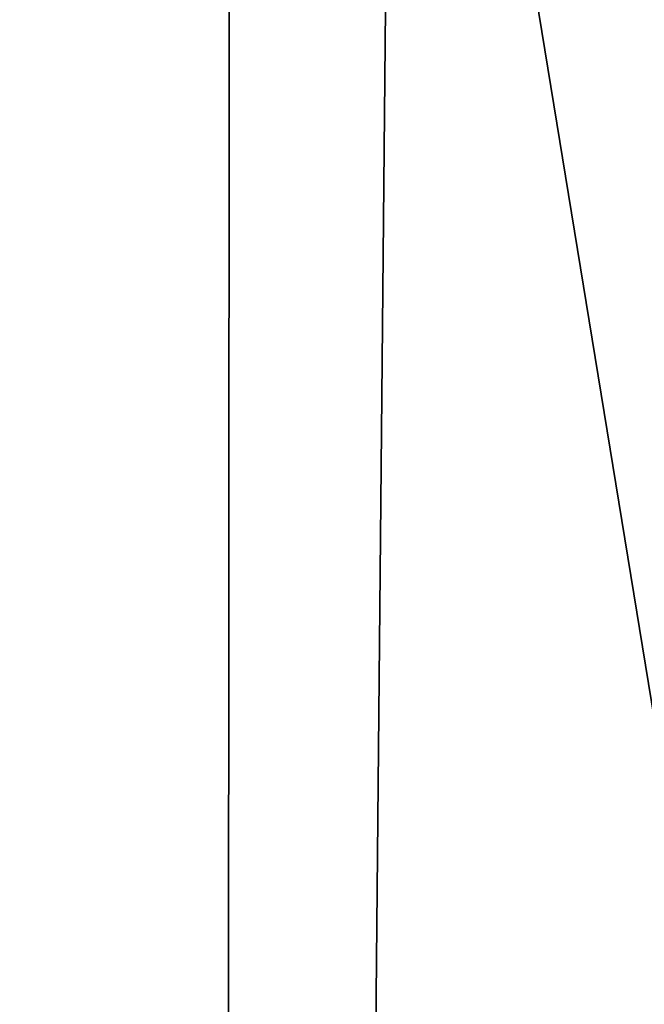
# Model space of a CAD drawing. Header units: millimetres. Extents: x -18.9 to 18.9, y -8.8 to 59.9.
# Tile 123 of 256: x -14.3 to -11.3, y 17.2 to 22. Entities that reach past the tile are written whole.
import ezdxf

# ---------------------------------------------------------------- set-up
doc = ezdxf.new("R2010")
doc.units = ezdxf.units.MM
doc.header["$LTSCALE"] = 65.185185
doc.layers.add('1295', color=7, linetype='CONTINUOUS')

msp = doc.modelspace()

# ---------------------------------------------------------------- linework, layer by layer
at = {"layer": '1295', "color": 7, "linetype": 'CONTINUOUS'}
for points in [[(-16.3509, -6.3, -5.9501), (-15.7978, 26.4, -7.2931), (-13.3292, -6.3, -11.1841), (-16.3509, -6.3, -5.9501)], [(-12.7853, -3.5, 11.8024), (-15.7978, 26.4, 7.2931), (-15.8621, 26.3419, 7.1522), (-12.7853, -3.5, 11.8024)], [(-12.7853, -3.5, 11.8024), (-12.5018, 26.4, 12.1021), (-15.7978, 26.4, 7.2931), (-12.7853, -3.5, 11.8024)], [(-15.7978, 26.4, -7.2931), (-13.3069, 26.4, -11.2109), (-13.3292, -6.3, -11.1841), (-15.7978, 26.4, -7.2931)], [(-13.3069, 26.4, -11.2109), (-9.8717, 26.4, -14.3286), (-13.3292, -6.3, -11.1841), (-13.3069, 26.4, -11.2109)], [(-13.3292, -6.3, -11.1841), (-9.8717, 26.4, -14.3286), (-8.6992, -6.3, -15.0691), (-13.3292, -6.3, -11.1841)], [(-12.7853, -3.5, 11.8024), (-7.6096, -3.5, 15.6478), (-12.5018, 26.4, 12.1021), (-12.7853, -3.5, 11.8024)], [(-7.6096, -3.5, 15.6478), (-7.8011, 26.4, 15.553), (-12.5018, 26.4, 12.1021), (-7.6096, -3.5, 15.6478)], [(-15.8885, 26.207, 7.0933), (-12.7853, -3.5, 11.8024), (-15.8621, 26.3419, 7.1522), (-15.8885, 26.207, 7.0933)], [(-16.0196, 17.5805, 6.792), (-12.7853, -3.5, 11.8024), (-15.8885, 26.207, 7.0933), (-16.0196, 17.5805, 6.792)], [(-16.0267, 17.5069, 6.7752), (-12.7853, -3.5, 11.8024), (-16.0196, 17.5805, 6.792), (-16.0267, 17.5069, 6.7752)], [(-16.0453, 17.4436, 6.7311), (-12.7853, -3.5, 11.8024), (-16.0267, 17.5069, 6.7752), (-16.0453, 17.4436, 6.7311)], [(-16.1278, 17.2504, 6.5311), (-12.7853, -3.5, 11.8024), (-16.0453, 17.4436, 6.7311), (-16.1278, 17.2504, 6.5311)], [(-16.2053, -3.5, 6.3362), (-12.7853, -3.5, 11.8024), (-16.1278, 17.2504, 6.5311), (-16.2053, -3.5, 6.3362)]]:
    msp.add_3dface(points, dxfattribs=at)

doc.saveas('drawing.dxf')
